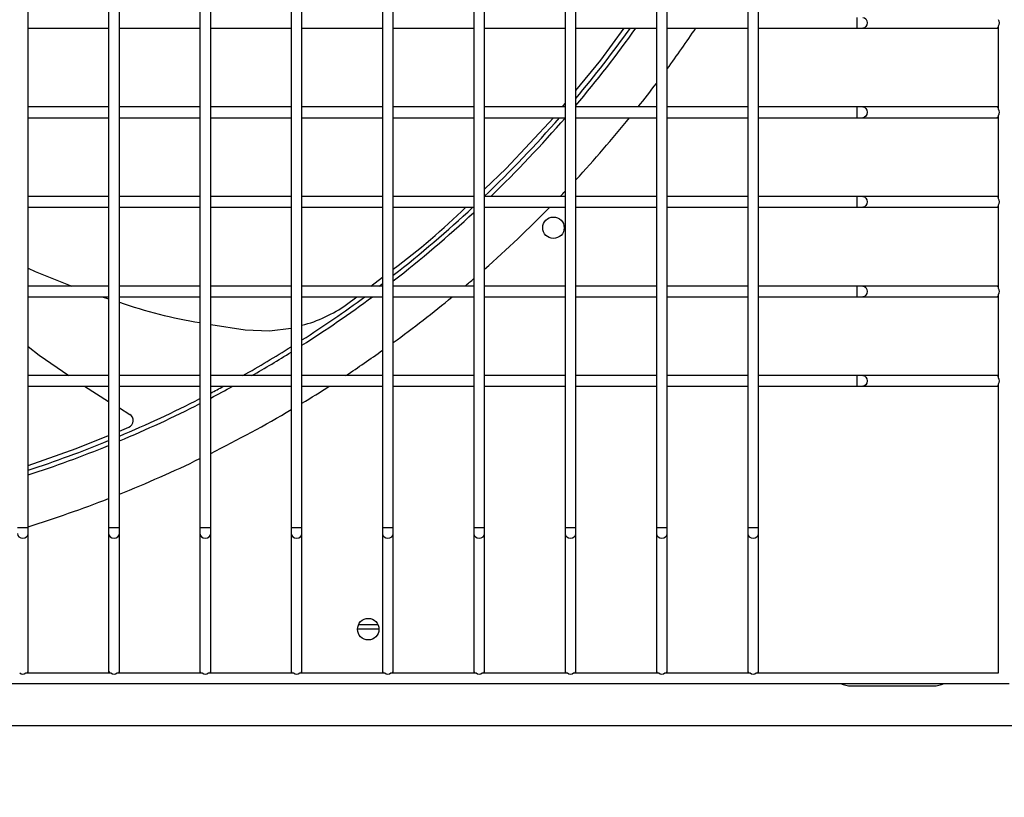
# Model space of a CAD drawing. Extents: x -90708 to 277869, y -117 to 207445.
# Tile 11 of 233: x -86855 to -86580, y 126838 to 127055. Entities that reach past the tile are written whole.
import ezdxf

# ---------------------------------------------------------------- set-up
doc = ezdxf.new("R2010")
doc.units = 0
doc.header["$MEASUREMENT"] = 0
doc.header["$PDMODE"] = 3
doc.header["$PDSIZE"] = 0.005
doc.layers.get('Defpoints').update_dxf_attribs({"linetype": 'CONTINUOUS'})
doc.layers.add('ARQ - EQUIPO CONDENSADORA', color=40, linetype='CONTINUOUS')
doc.layers.add('ARQ-COTAS', color=20, linetype='CONTINUOUS', lineweight=18)
doc.styles.add('ARIAL', font='arial.ttf')
doc.dimstyles.new('COTA-50', dxfattribs={"dimscale": 0, "dimtxt": 50, "dimasz": 50, "dimexe": 25, "dimexo": 50, "dimgap": 0.04, "dimtad": 1, "dimdec": 0, "dimzin": 9, "dimdsep": 46, "dimtxsty": 'ARIAL', "dimcen": 1, "dimdle": 75, "dimclrd": 256, "dimclre": 256, "dimclrt": 2, "dimaunit": 1, "dimadec": 0, "dimazin": 0, "dimtfac": 2, "dimtdec": 0, "dimtmove": 2, "dimatfit": 0, "dimfxl": 0.05, "dimtolj": 1, "dimtzin": 4, "dimarcsym": 0})

# ---------------------------------------------------------------- blocks, each defined once
blk = doc.blocks.new('*D1130')
at = {"layer": 'ARQ-COTAS', "lineweight": -2, "transparency": 16777216}
for p, q in [((-87429.32, 126826.83), (-87429.32, 126667.53)), ((-86479.37, 126826.83), (-86479.37, 126667.53)), ((-86529.37, 126692.53), (-87379.32, 126692.53))]:
    blk.add_line(p, q, dxfattribs=at)
at = {"layer": 'ARQ-COTAS', "transparency": 16777216}
for points in [[(-87379.32, 126700.87), (-87379.32, 126684.2), (-87429.32, 126692.53)], [(-86529.37, 126700.87), (-86529.37, 126684.2), (-86479.37, 126692.53)]]:
    blk.add_solid(points, dxfattribs=at)
at = {"layer": 'Defpoints', "color": 0, "transparency": 16777216}
for p in [(-87429.32, 126876.83), (-86479.37, 126876.83), (-87429.32, 126692.53)]:
    blk.add_point(p, dxfattribs=at)
at = {"layer": 'ARQ-COTAS', "color": 2, "transparency": 16777216, "insert": (-86954.35, 126718.1), "char_height": 50, "attachment_point": 5, "style": 'ARIAL'}
blk.add_mtext('\\A1;950', dxfattribs=at)

msp = doc.modelspace()

# ---------------------------------------------------------------- linework, layer by layer
at = {"layer": 'ARQ - EQUIPO CONDENSADORA', "linetype": 'Continuous'}
for p, q in [((-86852.722, 127054.442), (-86852.722, 127079.442)), ((-86830.222, 127079.442), (-86830.222, 127054.442)), ((-86827.222, 127054.442), (-86827.222, 127079.442)), ((-86804.722, 127079.442), (-86804.722, 127054.442)), ((-86801.722, 127054.442), (-86801.722, 127079.442)), ((-86779.222, 127079.442), (-86779.222, 127054.442)), ((-86776.222, 127054.442), (-86776.222, 127079.442)), ((-86753.722, 127079.442), (-86753.722, 127054.442)), ((-86750.722, 127054.442), (-86750.722, 127079.442)), ((-86728.222, 127079.442), (-86728.222, 127054.442)), ((-86725.222, 127054.442), (-86725.222, 127079.442)), ((-86702.722, 127079.442), (-86702.722, 127054.442)), ((-86699.722, 127054.442), (-86699.722, 127079.442)), ((-86677.222, 127079.442), (-86677.222, 127054.442)), ((-86674.222, 127054.442), (-86674.222, 127079.442)), ((-86651.722, 127079.442), (-86651.722, 127054.442)), ((-86648.722, 127054.442), (-86648.722, 127079.442)), ((-86621.298, 127055.942), (-86621.298, 127052.942)), ((-86852.722, 127029.442), (-86852.722, 127054.442)), ((-86830.222, 127054.442), (-86830.222, 127029.442)), ((-86827.222, 127029.442), (-86827.222, 127054.442)), ((-86804.722, 127054.442), (-86804.722, 127029.442)), ((-86801.722, 127029.442), (-86801.722, 127054.442)), ((-86779.222, 127054.442), (-86779.222, 127029.442)), ((-86776.222, 127029.442), (-86776.222, 127054.442)), ((-86753.722, 127054.442), (-86753.722, 127029.442)), ((-86750.722, 127029.442), (-86750.722, 127054.442)), ((-86728.222, 127054.442), (-86728.222, 127029.442)), ((-86725.222, 127029.442), (-86725.222, 127054.442)), ((-86702.722, 127054.442), (-86702.722, 127029.442)), ((-86699.722, 127029.442), (-86699.722, 127054.442)), ((-86677.222, 127054.442), (-86677.222, 127029.442)), ((-86674.222, 127029.442), (-86674.222, 127054.442)), ((-86651.722, 127054.442), (-86651.722, 127029.442)), ((-86648.722, 127029.442), (-86648.722, 127054.442)), ((-86581.722, 127030.291), (-86581.722, 127053.592)), ((-86852.722, 127052.942), (-86830.222, 127052.942)), ((-86827.222, 127052.942), (-86804.722, 127052.942)), ((-86801.722, 127052.942), (-86779.222, 127052.942)), ((-86776.222, 127052.942), (-86753.722, 127052.942)), ((-86750.722, 127052.942), (-86728.222, 127052.942)), ((-86725.222, 127052.942), (-86702.722, 127052.942)), ((-86699.722, 127052.942), (-86677.222, 127052.942)), ((-86674.222, 127052.942), (-86651.722, 127052.942)), ((-86648.722, 127052.942), (-86621.298, 127052.942)), ((-86621.298, 127052.942), (-86619.621, 127052.942)), ((-86619.621, 127052.942), (-86582.222, 127052.942)), ((-86582.222, 127052.942), (-86581.722, 127052.942)), ((-86703.483, 127030.942), (-86702.722, 127031.865)), ((-86830.222, 127030.942), (-86852.722, 127030.942)), ((-86852.722, 127004.442), (-86852.722, 127029.442)), ((-86830.222, 127029.442), (-86830.222, 127004.442)), ((-86804.722, 127030.942), (-86827.222, 127030.942)), ((-86827.222, 127004.442), (-86827.222, 127029.442)), ((-86804.722, 127029.442), (-86804.722, 127004.442)), ((-86779.222, 127030.942), (-86801.722, 127030.942)), ((-86801.722, 127004.442), (-86801.722, 127029.442)), ((-86779.222, 127029.442), (-86779.222, 127004.442)), ((-86753.722, 127030.942), (-86776.222, 127030.942)), ((-86776.222, 127004.442), (-86776.222, 127029.442)), ((-86753.722, 127029.442), (-86753.722, 127004.442)), ((-86728.222, 127030.942), (-86750.722, 127030.942)), ((-86750.722, 127004.442), (-86750.722, 127029.442)), ((-86728.222, 127029.442), (-86728.222, 127004.442)), ((-86702.722, 127030.942), (-86725.222, 127030.942)), ((-86725.222, 127004.442), (-86725.222, 127029.442)), ((-86702.722, 127029.442), (-86702.722, 127004.442)), ((-86677.222, 127030.942), (-86699.722, 127030.942)), ((-86699.722, 127004.442), (-86699.722, 127029.442)), ((-86677.222, 127029.442), (-86677.222, 127004.442)), ((-86651.722, 127030.942), (-86674.222, 127030.942)), ((-86674.222, 127004.442), (-86674.222, 127029.442)), ((-86651.722, 127029.442), (-86651.722, 127004.442)), ((-86621.298, 127030.942), (-86648.722, 127030.942)), ((-86648.722, 127004.442), (-86648.722, 127029.442)), ((-86619.621, 127030.942), (-86621.298, 127030.942)), ((-86621.298, 127030.942), (-86621.298, 127027.942)), ((-86582.222, 127030.942), (-86619.621, 127030.942)), ((-86581.722, 127030.942), (-86582.222, 127030.942)), ((-86581.722, 127005.291), (-86581.722, 127028.592)), ((-86852.722, 127027.942), (-86830.222, 127027.942)), ((-86827.222, 127027.942), (-86804.722, 127027.942)), ((-86801.722, 127027.942), (-86779.222, 127027.942)), ((-86776.222, 127027.942), (-86753.722, 127027.942)), ((-86750.722, 127027.942), (-86728.222, 127027.942)), ((-86725.222, 127027.942), (-86702.722, 127027.942)), ((-86699.722, 127027.942), (-86677.222, 127027.942)), ((-86674.222, 127027.942), (-86651.722, 127027.942)), ((-86648.722, 127027.942), (-86621.298, 127027.942)), ((-86621.298, 127027.942), (-86619.621, 127027.942)), ((-86619.621, 127027.942), (-86582.222, 127027.942)), ((-86582.222, 127027.942), (-86581.722, 127027.942)), ((-86830.222, 127005.942), (-86852.722, 127005.942)), ((-86852.722, 126979.442), (-86852.722, 127004.442)), ((-86830.222, 127004.442), (-86830.222, 126979.442)), ((-86804.722, 127005.942), (-86827.222, 127005.942)), ((-86827.222, 126979.442), (-86827.222, 127004.442)), ((-86804.722, 127004.442), (-86804.722, 126979.442)), ((-86779.222, 127005.942), (-86801.722, 127005.942)), ((-86801.722, 126979.442), (-86801.722, 127004.442)), ((-86779.222, 127004.442), (-86779.222, 126979.442)), ((-86753.722, 127005.942), (-86776.222, 127005.942)), ((-86776.222, 126979.442), (-86776.222, 127004.442)), ((-86753.722, 127004.442), (-86753.722, 126979.442)), ((-86728.222, 127005.942), (-86750.722, 127005.942)), ((-86750.722, 126979.442), (-86750.722, 127004.442)), ((-86728.222, 127004.442), (-86728.222, 126979.442)), ((-86702.722, 127005.942), (-86725.222, 127005.942)), ((-86725.222, 126979.442), (-86725.222, 127004.442)), ((-86702.722, 127004.442), (-86702.722, 126979.442)), ((-86677.222, 127005.942), (-86699.722, 127005.942)), ((-86699.722, 126979.442), (-86699.722, 127004.442)), ((-86677.222, 127004.442), (-86677.222, 126979.442)), ((-86651.722, 127005.942), (-86674.222, 127005.942)), ((-86674.222, 126979.442), (-86674.222, 127004.442)), ((-86651.722, 127004.442), (-86651.722, 126979.442)), ((-86621.298, 127005.942), (-86648.722, 127005.942)), ((-86648.722, 126979.442), (-86648.722, 127004.442)), ((-86619.621, 127005.942), (-86621.298, 127005.942)), ((-86621.298, 127005.942), (-86621.298, 127002.942)), ((-86582.222, 127005.942), (-86619.621, 127005.942)), ((-86581.722, 127005.942), (-86582.222, 127005.942)), ((-86581.722, 126980.291), (-86581.722, 127003.592)), ((-86852.722, 127002.942), (-86830.222, 127002.942)), ((-86827.222, 127002.942), (-86804.722, 127002.942)), ((-86801.722, 127002.942), (-86779.222, 127002.942)), ((-86776.222, 127002.942), (-86753.722, 127002.942)), ((-86750.722, 127002.942), (-86728.222, 127002.942)), ((-86725.222, 127002.942), (-86702.722, 127002.942)), ((-86699.722, 127002.942), (-86677.222, 127002.942)), ((-86674.222, 127002.942), (-86651.722, 127002.942)), ((-86648.722, 127002.942), (-86621.298, 127002.942)), ((-86621.298, 127002.942), (-86619.621, 127002.942)), ((-86619.621, 127002.942), (-86582.222, 127002.942)), ((-86582.222, 127002.942), (-86581.722, 127002.942)), ((-86756.952, 126980.942), (-86753.722, 126983.379)), ((-86830.222, 126980.942), (-86852.722, 126980.942)), ((-86852.722, 126954.442), (-86852.722, 126979.442)), ((-86830.222, 126979.442), (-86830.222, 126954.442)), ((-86804.722, 126980.942), (-86827.222, 126980.942)), ((-86827.222, 126954.442), (-86827.222, 126979.442)), ((-86804.722, 126979.442), (-86804.722, 126954.442)), ((-86779.222, 126980.942), (-86801.722, 126980.942)), ((-86801.722, 126954.442), (-86801.722, 126979.442)), ((-86779.222, 126979.442), (-86779.222, 126954.442)), ((-86753.722, 126980.942), (-86776.222, 126980.942)), ((-86776.222, 126954.442), (-86776.222, 126979.442)), ((-86753.722, 126979.442), (-86753.722, 126954.442)), ((-86728.222, 126980.942), (-86750.722, 126980.942)), ((-86750.722, 126954.442), (-86750.722, 126979.442)), ((-86728.222, 126979.442), (-86728.222, 126954.442)), ((-86702.722, 126980.942), (-86725.222, 126980.942)), ((-86725.222, 126954.442), (-86725.222, 126979.442)), ((-86702.722, 126979.442), (-86702.722, 126954.442)), ((-86677.222, 126980.942), (-86699.722, 126980.942)), ((-86699.722, 126954.442), (-86699.722, 126979.442)), ((-86677.222, 126979.442), (-86677.222, 126954.442)), ((-86651.722, 126980.942), (-86674.222, 126980.942)), ((-86674.222, 126954.442), (-86674.222, 126979.442)), ((-86651.722, 126979.442), (-86651.722, 126954.442)), ((-86621.298, 126980.942), (-86648.722, 126980.942)), ((-86648.722, 126954.442), (-86648.722, 126979.442)), ((-86619.621, 126980.942), (-86621.298, 126980.942)), ((-86621.298, 126980.942), (-86621.298, 126977.942)), ((-86582.222, 126980.942), (-86619.621, 126980.942)), ((-86581.722, 126980.942), (-86582.222, 126980.942)), ((-86852.722, 126977.942), (-86830.222, 126977.942)), ((-86832.061, 126977.942), (-86830.222, 126977.371)), ((-86827.222, 126977.942), (-86804.722, 126977.942)), ((-86801.722, 126977.942), (-86779.222, 126977.942)), ((-86776.222, 126977.942), (-86753.722, 126977.942)), ((-86763.824, 126975.758), (-86760.929, 126977.942)), ((-86750.722, 126977.942), (-86728.222, 126977.942)), ((-86725.222, 126977.942), (-86702.722, 126977.942)), ((-86699.722, 126977.942), (-86677.222, 126977.942)), ((-86674.222, 126977.942), (-86651.722, 126977.942)), ((-86648.722, 126977.942), (-86621.298, 126977.942)), ((-86621.298, 126977.942), (-86619.621, 126977.942)), ((-86619.621, 126977.942), (-86582.222, 126977.942)), ((-86582.222, 126977.942), (-86581.722, 126977.942)), ((-86581.722, 126955.291), (-86581.722, 126978.592)), ((-86801.722, 126970.248), (-86792.096, 126968.706)), ((-86830.222, 126955.942), (-86852.722, 126955.942)), ((-86852.722, 126913.492), (-86852.722, 126954.442)), ((-86830.222, 126954.442), (-86830.222, 126913.492)), ((-86804.722, 126955.942), (-86827.222, 126955.942)), ((-86827.222, 126913.492), (-86827.222, 126954.442)), ((-86804.722, 126954.442), (-86804.722, 126913.492)), ((-86779.222, 126955.942), (-86801.722, 126955.942)), ((-86801.722, 126913.492), (-86801.722, 126954.442)), ((-86779.222, 126954.442), (-86779.222, 126913.492)), ((-86753.722, 126955.942), (-86776.222, 126955.942)), ((-86776.222, 126913.492), (-86776.222, 126954.442)), ((-86753.722, 126954.442), (-86753.722, 126913.492)), ((-86728.222, 126955.942), (-86750.722, 126955.942)), ((-86750.722, 126913.492), (-86750.722, 126954.442)), ((-86728.222, 126954.442), (-86728.222, 126913.492)), ((-86702.722, 126955.942), (-86725.222, 126955.942)), ((-86725.222, 126913.492), (-86725.222, 126954.442)), ((-86702.722, 126954.442), (-86702.722, 126913.492)), ((-86677.222, 126955.942), (-86699.722, 126955.942)), ((-86699.722, 126913.492), (-86699.722, 126954.442)), ((-86677.222, 126954.442), (-86677.222, 126913.492)), ((-86651.722, 126955.942), (-86674.222, 126955.942)), ((-86674.222, 126913.492), (-86674.222, 126954.442)), ((-86651.722, 126954.442), (-86651.722, 126913.492)), ((-86621.298, 126955.942), (-86648.722, 126955.942)), ((-86648.722, 126913.492), (-86648.722, 126954.442)), ((-86619.621, 126955.942), (-86621.298, 126955.942)), ((-86621.298, 126955.942), (-86621.298, 126952.942)), ((-86582.222, 126955.942), (-86619.621, 126955.942)), ((-86581.722, 126955.942), (-86582.222, 126955.942)), ((-86852.722, 126952.942), (-86830.222, 126952.942)), ((-86836.992, 126952.942), (-86830.222, 126948.749)), ((-86827.222, 126952.942), (-86804.722, 126952.942)), ((-86801.722, 126952.942), (-86779.222, 126952.942)), ((-86776.222, 126952.942), (-86753.722, 126952.942)), ((-86750.722, 126952.942), (-86728.222, 126952.942)), ((-86725.222, 126952.942), (-86702.722, 126952.942)), ((-86699.722, 126952.942), (-86677.222, 126952.942)), ((-86674.222, 126952.942), (-86651.722, 126952.942)), ((-86648.722, 126952.942), (-86621.298, 126952.942)), ((-86621.298, 126952.942), (-86619.621, 126952.942)), ((-86619.621, 126952.942), (-86582.222, 126952.942)), ((-86582.222, 126952.942), (-86581.722, 126952.942)), ((-86581.722, 126872.942), (-86581.722, 126953.592)), ((-86827.222, 126946.892), (-86824.34, 126945.107)), ((-86827.222, 126940.465), (-86824.555, 126941.545)), ((-86855.722, 126913.492), (-86854.222, 126913.492)), ((-86854.222, 126913.492), (-86852.722, 126913.492)), ((-86852.722, 126911.815), (-86852.722, 126913.492)), ((-86830.222, 126913.492), (-86830.222, 126911.815)), ((-86830.222, 126913.492), (-86828.722, 126913.492)), ((-86828.722, 126913.492), (-86827.222, 126913.492)), ((-86827.222, 126911.815), (-86827.222, 126913.492)), ((-86804.722, 126913.492), (-86804.722, 126911.815)), ((-86804.722, 126913.492), (-86803.222, 126913.492)), ((-86803.222, 126913.492), (-86801.722, 126913.492)), ((-86801.722, 126911.815), (-86801.722, 126913.492)), ((-86779.222, 126913.492), (-86779.222, 126911.815)), ((-86779.222, 126913.492), (-86777.722, 126913.492)), ((-86777.722, 126913.492), (-86776.222, 126913.492)), ((-86776.222, 126911.815), (-86776.222, 126913.492)), ((-86753.722, 126913.492), (-86753.722, 126911.815)), ((-86753.722, 126913.492), (-86752.222, 126913.492)), ((-86752.222, 126913.492), (-86750.722, 126913.492)), ((-86750.722, 126911.815), (-86750.722, 126913.492)), ((-86728.222, 126913.492), (-86728.222, 126911.815)), ((-86728.222, 126913.492), (-86726.722, 126913.492)), ((-86726.722, 126913.492), (-86725.222, 126913.492)), ((-86725.222, 126911.815), (-86725.222, 126913.492)), ((-86702.722, 126913.492), (-86702.722, 126911.815)), ((-86702.722, 126913.492), (-86701.222, 126913.492)), ((-86701.222, 126913.492), (-86699.722, 126913.492)), ((-86699.722, 126911.815), (-86699.722, 126913.492)), ((-86677.222, 126913.492), (-86677.222, 126911.815)), ((-86677.222, 126913.492), (-86675.722, 126913.492)), ((-86675.722, 126913.492), (-86674.222, 126913.492)), ((-86674.222, 126911.815), (-86674.222, 126913.492)), ((-86651.722, 126913.492), (-86651.722, 126911.815)), ((-86651.722, 126913.492), (-86650.222, 126913.492)), ((-86650.222, 126913.492), (-86648.722, 126913.492)), ((-86648.722, 126911.815), (-86648.722, 126913.492)), ((-86852.722, 126873.442), (-86852.722, 126911.815)), ((-86830.222, 126911.815), (-86830.222, 126873.442)), ((-86827.222, 126873.442), (-86827.222, 126911.815)), ((-86804.722, 126911.815), (-86804.722, 126873.442)), ((-86801.722, 126873.442), (-86801.722, 126911.815)), ((-86779.222, 126911.815), (-86779.222, 126873.442)), ((-86776.222, 126873.442), (-86776.222, 126911.815)), ((-86753.722, 126911.815), (-86753.722, 126873.442)), ((-86750.722, 126873.442), (-86750.722, 126911.815)), ((-86728.222, 126911.815), (-86728.222, 126873.442)), ((-86725.222, 126873.442), (-86725.222, 126911.815)), ((-86702.722, 126911.815), (-86702.722, 126873.442)), ((-86699.722, 126873.442), (-86699.722, 126911.815)), ((-86677.222, 126911.815), (-86677.222, 126873.442)), ((-86674.222, 126873.442), (-86674.222, 126911.815)), ((-86651.722, 126911.815), (-86651.722, 126873.442)), ((-86648.722, 126873.442), (-86648.722, 126911.815)), ((-86760.405, 126886.483), (-86755.037, 126886.483)), ((-86760.72, 126885.232), (-86754.722, 126885.232)), ((-86853.373, 126872.942), (-86829.572, 126872.942)), ((-86852.722, 126872.942), (-86852.722, 126873.442)), ((-86830.222, 126873.442), (-86830.222, 126872.942)), ((-86827.873, 126872.942), (-86804.072, 126872.942)), ((-86827.222, 126872.942), (-86827.222, 126873.442)), ((-86804.722, 126873.442), (-86804.722, 126872.942)), ((-86802.373, 126872.942), (-86778.572, 126872.942)), ((-86801.722, 126872.942), (-86801.722, 126873.442)), ((-86779.222, 126873.442), (-86779.222, 126872.942)), ((-86776.873, 126872.942), (-86753.072, 126872.942)), ((-86776.222, 126872.942), (-86776.222, 126873.442)), ((-86753.722, 126873.442), (-86753.722, 126872.942)), ((-86751.373, 126872.942), (-86727.572, 126872.942)), ((-86750.722, 126872.942), (-86750.722, 126873.442)), ((-86728.222, 126873.442), (-86728.222, 126872.942)), ((-86725.873, 126872.942), (-86702.072, 126872.942)), ((-86725.222, 126872.942), (-86725.222, 126873.442)), ((-86702.722, 126873.442), (-86702.722, 126872.942)), ((-86700.373, 126872.942), (-86676.572, 126872.942)), ((-86699.722, 126872.942), (-86699.722, 126873.442)), ((-86677.222, 126873.442), (-86677.222, 126872.942)), ((-86674.873, 126872.942), (-86651.072, 126872.942)), ((-86674.222, 126872.942), (-86674.222, 126873.442)), ((-86651.722, 126873.442), (-86651.722, 126872.942)), ((-86649.373, 126872.942), (-86581.722, 126872.942)), ((-86648.722, 126872.942), (-86648.722, 126873.442)), ((-87334.722, 126869.942), (-86578.722, 126869.942)), ((-86622.821, 126869.33), (-86599.821, 126869.33)), ((-87558.321, 126858.28), (-86356.221, 126858.28))]:
    msp.add_line(p, q, dxfattribs=at)
at = {"layer": 'ARQ - EQUIPO CONDENSADORA', "linetype": 'Continuous', "flags": 128}
for points in [[(-86619.621, 127055.942), (-86619.14, 127055.828), (-86618.731, 127055.503), (-86618.459, 127055.016), (-86618.363, 127054.442), (-86618.459, 127053.868), (-86618.731, 127053.381), (-86619.14, 127053.056), (-86619.621, 127052.942)], [(-86699.722, 127035.505), (-86692.747, 127043.969), (-86686.241, 127052.942)], [(-86619.621, 127030.942), (-86619.14, 127030.828), (-86618.731, 127030.503), (-86618.459, 127030.016), (-86618.363, 127029.442), (-86618.459, 127028.868), (-86618.731, 127028.381), (-86619.14, 127028.056), (-86619.621, 127027.942)], [(-86725.222, 127007.955), (-86719.191, 127013.721), (-86705.961, 127027.942)], [(-86619.621, 127005.942), (-86619.14, 127005.828), (-86618.731, 127005.503), (-86618.459, 127005.016), (-86618.363, 127004.442), (-86618.459, 127003.868), (-86618.731, 127003.381), (-86619.14, 127003.056), (-86619.621, 127002.942)], [(-86852.722, 126985.941), (-86850.75, 126984.989), (-86840.467, 126980.942)], [(-86619.621, 126980.942), (-86619.14, 126980.828), (-86618.731, 126980.503), (-86618.459, 126980.016), (-86618.363, 126979.442), (-86618.459, 126978.868), (-86618.731, 126978.381), (-86619.14, 126978.056), (-86619.621, 126977.942)], [(-86792.096, 126968.706), (-86785.28, 126968.413), (-86779.222, 126969.198)], [(-86852.722, 126964.024), (-86849.615, 126961.643), (-86841.358, 126955.942)], [(-86619.621, 126955.942), (-86619.14, 126955.828), (-86618.731, 126955.503), (-86618.459, 126955.016), (-86618.363, 126954.442), (-86618.459, 126953.868), (-86618.731, 126953.381), (-86619.14, 126953.056), (-86619.621, 126952.942)], [(-86852.722, 126930.859), (-86839.296, 126935.572), (-86830.222, 126939.249)], [(-86855.722, 126911.815), (-86855.608, 126911.333), (-86855.283, 126910.925), (-86854.796, 126910.653), (-86854.222, 126910.557)], [(-86854.222, 126910.557), (-86853.648, 126910.653), (-86853.161, 126910.925), (-86852.836, 126911.333), (-86852.722, 126911.815)], [(-86830.222, 126911.815), (-86830.108, 126911.333), (-86829.783, 126910.925), (-86829.296, 126910.653), (-86828.722, 126910.557)], [(-86828.722, 126910.557), (-86828.148, 126910.653), (-86827.661, 126910.925), (-86827.336, 126911.333), (-86827.222, 126911.815)], [(-86804.722, 126911.815), (-86804.608, 126911.333), (-86804.283, 126910.925), (-86803.796, 126910.653), (-86803.222, 126910.557)], [(-86803.222, 126910.557), (-86802.648, 126910.653), (-86802.161, 126910.925), (-86801.836, 126911.333), (-86801.722, 126911.815)], [(-86779.222, 126911.815), (-86779.108, 126911.333), (-86778.783, 126910.925), (-86778.296, 126910.653), (-86777.722, 126910.557)], [(-86777.722, 126910.557), (-86777.148, 126910.653), (-86776.661, 126910.925), (-86776.336, 126911.333), (-86776.222, 126911.815)], [(-86753.722, 126911.815), (-86753.608, 126911.333), (-86753.283, 126910.925), (-86752.796, 126910.653), (-86752.222, 126910.557)], [(-86752.222, 126910.557), (-86751.648, 126910.653), (-86751.161, 126910.925), (-86750.836, 126911.333), (-86750.722, 126911.815)], [(-86728.222, 126911.815), (-86728.108, 126911.333), (-86727.783, 126910.925), (-86727.296, 126910.653), (-86726.722, 126910.557)], [(-86726.722, 126910.557), (-86726.148, 126910.653), (-86725.661, 126910.925), (-86725.336, 126911.333), (-86725.222, 126911.815)], [(-86702.722, 126911.815), (-86702.608, 126911.333), (-86702.283, 126910.925), (-86701.796, 126910.653), (-86701.222, 126910.557)], [(-86701.222, 126910.557), (-86700.648, 126910.653), (-86700.161, 126910.925), (-86699.836, 126911.333), (-86699.722, 126911.815)], [(-86677.222, 126911.815), (-86677.108, 126911.333), (-86676.783, 126910.925), (-86676.296, 126910.653), (-86675.722, 126910.557)], [(-86675.722, 126910.557), (-86675.148, 126910.653), (-86674.661, 126910.925), (-86674.336, 126911.333), (-86674.222, 126911.815)], [(-86651.722, 126911.815), (-86651.608, 126911.333), (-86651.283, 126910.925), (-86650.796, 126910.653), (-86650.222, 126910.557)], [(-86650.222, 126910.557), (-86649.648, 126910.653), (-86649.161, 126910.925), (-86648.836, 126911.333), (-86648.722, 126911.815)]]:
    msp.add_lwpolyline(points, dxfattribs=at)
at = {"layer": 'ARQ - EQUIPO CONDENSADORA', "linetype": 'Continuous'}
for centre in [(-86705.991, 126997.211), (-86757.721, 126885.143)]:
    msp.add_circle(centre, 3, dxfattribs=at)
for centre, radius, start, end in [((-86582.266, 127053.566), 0.625, 274.07139, 330.5065), ((-86582.712, 127054.442), 1.305, 319.37511, 40.62489), ((-86957.721, 127248.941), 337.5, 319.85733, 324.49755), ((-86957.721, 127248.941), 336.25, 320.11055, 324.34546), ((-86957.721, 127248.941), 351.25, 323.81497, 326.08211), ((-86957.721, 127248.941), 351.25, 321.63728, 322.99411), ((-86582.266, 127030.318), 0.625, 29.4935, 85.92861), ((-86582.712, 127029.442), 1.305, 319.37511, 40.62489), ((-86957.721, 127248.941), 336.25, 313.72434, 318.90982), ((-86957.721, 127248.941), 337.5, 313.94576, 319.09461), ((-86957.721, 127248.941), 351.25, 317.2664, 321.01045), ((-86582.266, 127028.566), 0.625, 274.07139, 330.5065), ((-86957.721, 127248.941), 351.25, 316.22628, 316.55008), ((-86582.266, 127005.318), 0.625, 29.49351, 85.92861), ((-86582.712, 127004.442), 1.305, 319.37511, 40.62489), ((-86870.711, 127146.652), 200.803, 306.69443, 314.30107), ((-86957.721, 127248.941), 336.25, 307.99629, 312.97968), ((-86957.721, 127248.941), 337.5, 307.8307, 312.84341), ((-86957.721, 127248.941), 351.25, 311.44638, 315.54467), ((-86582.266, 127003.566), 0.625, 274.07139, 330.5065), ((-86957.721, 127248.941), 336.25, 307.15324, 307.35044), ((-86957.721, 127248.941), 351.25, 310.27181, 310.79677), ((-86582.266, 126980.318), 0.625, 29.4935, 85.92861), ((-86582.712, 126979.442), 1.305, 319.37511, 40.62489), ((-86784.647, 127097.014), 127.871, 250.55169, 260.96731), ((-86957.721, 127248.941), 337.5, 302.53229, 306.5863), ((-86957.721, 127248.941), 336.25, 302.66825, 306.29838), ((-86957.721, 127248.941), 351.25, 306.10884, 309.50875), ((-86582.266, 126978.566), 0.625, 274.07139, 330.5065), ((-86785.611, 127006.305), 37.521, 284.49132, 305.49754), ((-86957.721, 127248.941), 336.25, 299.38147, 302.06304), ((-86957.721, 127248.941), 337.5, 299.75619, 301.93021), ((-86957.721, 127248.941), 351.25, 303.47144, 305.50543), ((-86582.266, 126955.318), 0.625, 29.4935, 85.92861), ((-86582.712, 126954.442), 1.305, 319.37511, 40.62489), ((-86957.721, 127248.941), 337.5, 297.53041, 298.71337), ((-86957.721, 127248.941), 336.25, 297.64148, 298.3221), ((-86957.721, 127248.941), 351.25, 301.1127, 302.57347), ((-86582.266, 126953.566), 0.625, 274.07139, 330.5065), ((-86957.721, 127248.941), 336.25, 292.8364, 297.06594), ((-86957.721, 127248.941), 337.5, 292.74706, 296.95756), ((-86957.721, 127248.941), 351.25, 296.36739, 300.54282), ((-86825.35, 126943.381), 2, 293.42257, 59.65884), ((-86957.721, 127248.941), 336.25, 288.19576, 292.28285), ((-86957.721, 127248.941), 337.5, 288.12603, 292.19592), ((-86957.721, 127248.941), 351.25, 291.80985, 295.82248), ((-86957.721, 127248.941), 351.25, 287.39332, 291.28372), ((-86854.222, 126873.932), 1.305, 229.37511, 310.62489), ((-86853.346, 126873.486), 0.625, 299.4935, 355.9286), ((-86829.598, 126873.486), 0.625, 184.0714, 240.5065), ((-86828.722, 126873.932), 1.305, 229.37511, 310.62489), ((-86827.846, 126873.486), 0.625, 299.4935, 355.92861), ((-86804.098, 126873.486), 0.625, 184.07139, 240.5065), ((-86803.222, 126873.932), 1.305, 229.37511, 310.62489), ((-86802.346, 126873.486), 0.625, 299.4935, 355.9286), ((-86778.598, 126873.486), 0.625, 184.07139, 240.5065), ((-86777.722, 126873.932), 1.305, 229.37511, 310.62489), ((-86776.846, 126873.486), 0.625, 299.4935, 355.92861), ((-86753.098, 126873.486), 0.625, 184.0714, 240.50649), ((-86752.222, 126873.932), 1.305, 229.37511, 310.62489), ((-86751.346, 126873.486), 0.625, 299.4935, 355.92861), ((-86727.598, 126873.486), 0.625, 184.0714, 240.5065), ((-86726.722, 126873.932), 1.305, 229.37511, 310.62489), ((-86725.846, 126873.486), 0.625, 299.4935, 355.92861), ((-86702.098, 126873.486), 0.625, 184.07139, 240.5065), ((-86701.222, 126873.932), 1.305, 229.37511, 310.62489), ((-86700.346, 126873.486), 0.625, 299.4935, 355.9286), ((-86676.598, 126873.486), 0.625, 184.07139, 240.5065), ((-86675.722, 126873.932), 1.305, 229.37511, 310.62489), ((-86674.846, 126873.486), 0.625, 299.4935, 355.92861), ((-86651.098, 126873.486), 0.625, 184.07139, 240.5065), ((-86650.222, 126873.932), 1.305, 229.37511, 310.62489), ((-86649.346, 126873.486), 0.625, 299.4935, 355.9286), ((-86622.821, 126876.83), 7.5, 246.69328, 270), ((-86599.821, 126876.83), 7.5, 270, 293.30672)]:
    msp.add_arc(centre, radius, start, end, dxfattribs=at)

# ---------------------------------------------------------------- dimensions: what is measured, and where the dimension line sits
at = {"layer": 'ARQ-COTAS'}
dim = msp.add_linear_dim(base=(-87429.321, 126692.533), p1=(-86479.37, 126876.83), p2=(-87429.321, 126876.83), angle=180, dimstyle='COTA-50', override={"dimscale": 1}, dxfattribs=at)
dim.commit()
dim.dimension.update_dxf_attribs({"geometry": '*D1130', "text_midpoint": (-86954.346, 126718.101)})

doc.saveas('drawing.dxf')
